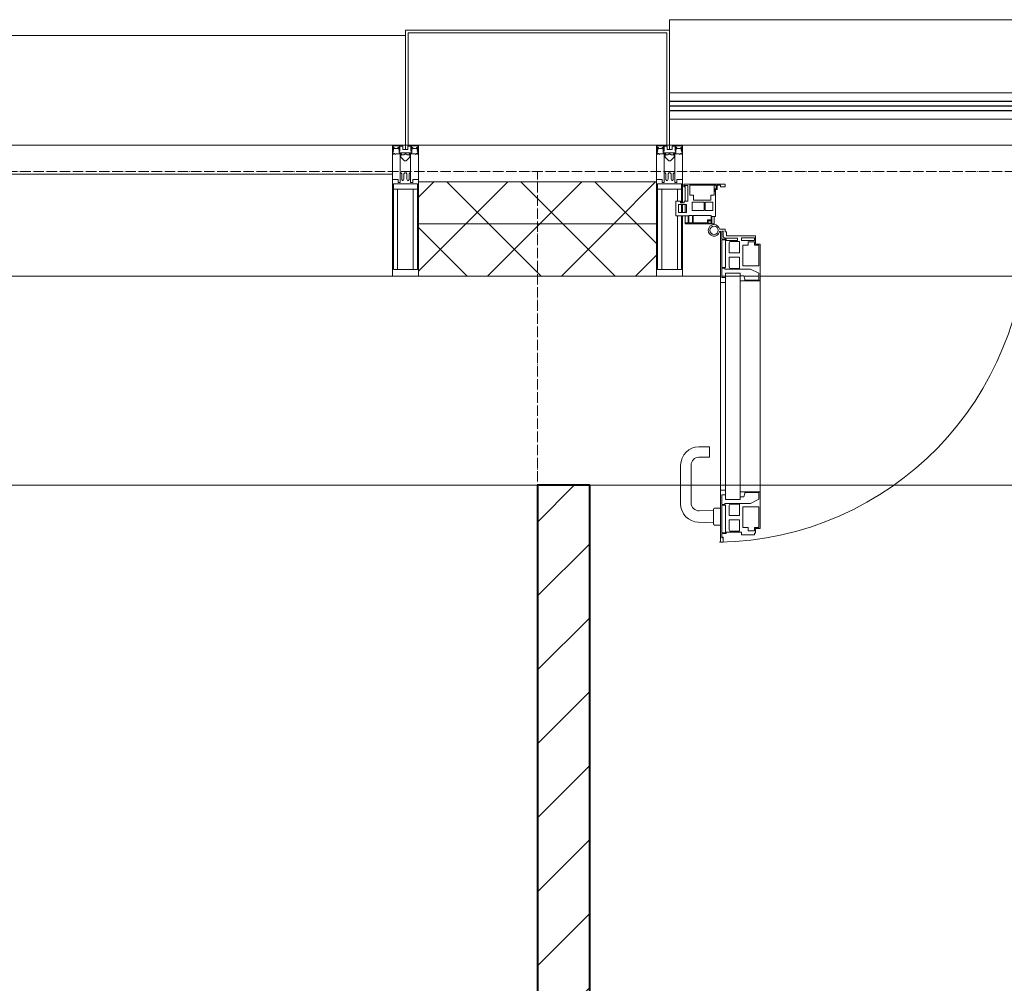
# Model space of a CAD drawing. Header units: millimetres. Extents: x 5617 to 109543, y 7718 to 202726.
# Tile 31 of 84: x 35824 to 37706, y 31548 to 33390. Entities that reach past the tile are written whole.
import ezdxf

# ---------------------------------------------------------------- set-up
doc = ezdxf.new("R2010")
doc.units = ezdxf.units.MM
doc.linetypes.add('ADSK_Линия сетки', pattern=[25, 20, -2.5, 0, -2.5])
doc.linetypes.add('Линия сетки', pattern=[25, 20, -2.5, 0, -2.5])
for name, color, linetype, lineweight in [('Двери', 7, 'Continuous', 18), ('Импосты витража', 7, 'Continuous', 18), ('Колонны', 7, 'Continuous', 18), ('Ограждение', 7, 'Continuous', 18), ('Оси', 7, 'Continuous', 9), ('Панели витража', 7, 'Continuous', 18), ('Перекрытия', 7, 'Continuous', 18), ('Поручни', 7, 'Continuous', 18), ('Стены разрез', 7, 'Continuous', 40), ('Стены штриховка', 7, 'Continuous', 40), ('Элементы узлов', 7, 'Continuous', 18)]:
    doc.layers.add(name, color=color, linetype=linetype, lineweight=lineweight)
pattern_1 = [(45, (0, 0), (-70.71068, 70.71068), []), (135, (0, 0), (-70.71068, -70.71068), [])]

# ---------------------------------------------------------------- blocks, each defined once
blk = doc.blocks.new('135_SLK_K4_AR_rvt-1-МКСС_К4_L16_54_900_')
at = {"layer": 'Стены разрез', "lineweight": 9, "true_color": 0xaaaaaa}
h = blk.add_hatch(dxfattribs=at)
h.set_pattern_fill('FP_3', color=253, style=0, pattern_type=2)
h.set_pattern_definition([(45, (0, 0), (-70.71068, 70.71068), [])])
h.paths.add_polyline_path([(108050, 29450), (108050, 32500), (107950, 32500), (107950, 29450)])
at = {"layer": 'Перекрытия', "color": 253, "true_color": 0xaaaaaa}
for p, q in [((107950, 32500), (104550, 32500)), ((111350, 32500), (108050, 32500))]:
    blk.add_line(p, q, dxfattribs=at)
at = {"layer": 'Стены разрез', "color": 253, "true_color": 0xaaaaaa}
for p, q in [((107950, 32500), (107950, 29450)), ((108050, 32500), (107950, 32500)), ((108050, 29450), (108050, 32500))]:
    blk.add_line(p, q, dxfattribs=at)
blk = doc.blocks.new('A_PAN_ALU_Door_Double - EXT_1_Double_EQ-7512951-МКСС_К4_L16_54_900_')
at = {"layer": 'Двери', "color": 253, "lineweight": 5, "true_color": 0xaaaaaa}
for p, q in [((-583.7, 659.3), (-583.7, 758.9)), ((-583.7, 758.9), (-578.6, 758.9)), ((-583.7, 659.3), (-583.7, 758.9)), ((-583.7, 758.9), (-578.6, 758.9)), ((-578.6, 758.9), (-578.6, 748.9)), ((-578.6, 758.9), (-578.6, 748.9)), ((583.7, 758.9), (578.6, 758.9)), ((578.6, 758.9), (578.6, 748.9)), ((583.7, 758.9), (578.6, 758.9)), ((578.6, 758.9), (578.6, 748.9)), ((583.7, 659.3), (583.7, 758.9)), ((583.7, 659.3), (583.7, 758.9)), ((-581.6, 750.3), (-581.6, 742.3)), ((-579.8, 750.3), (-581.6, 750.3)), ((-581.6, 750.3), (-581.6, 742.3)), ((-579.8, 750.3), (-581.6, 750.3)), ((-581.6, 742.3), (-572.9, 742.3)), ((-581.6, 742.3), (-572.9, 742.3)), ((-581.6, 740.6), (-581.6, 688.2)), ((-574.6, 740.6), (-581.6, 740.6)), ((-581.6, 740.6), (-581.6, 688.2)), ((-574.6, 740.6), (-581.6, 740.6)), ((-579.8, 748.9), (-579.8, 750.3)), ((-579.8, 748.9), (-579.8, 750.3)), ((-578.6, 748.9), (-579.8, 748.9)), ((-578.6, 748.9), (-579.8, 748.9)), ((-574.6, 688.2), (-574.6, 740.6)), ((-574.6, 688.2), (-574.6, 740.6)), ((-572.9, 742.3), (-572.9, 739.3)), ((-572.9, 742.3), (-572.9, 739.3)), ((-572.9, 739.3), (-543.6, 739.3)), ((-572.9, 739.3), (-543.6, 739.3)), ((-566.1, 737.5), (-567.6, 734.8)), ((-566.1, 737.5), (-567.6, 734.8)), ((-567.6, 734.8), (-567.6, 715.8)), ((-567.6, 734.8), (-567.6, 715.8)), ((-547.7, 737.5), (-566.1, 737.5)), ((-547.7, 737.5), (-566.1, 737.5)), ((-547.7, 715.8), (-547.7, 737.5)), ((-547.7, 715.8), (-547.7, 737.5)), ((-543.6, 744.8), (-518.6, 744.8)), ((-543.6, 739.3), (-543.6, 744.8)), ((-543.6, 744.8), (-518.6, 744.8)), ((-543.6, 739.3), (-543.6, 744.8)), ((-531.2, 737.1), (-531.2, 730.5)), ((-518.8, 737.1), (-531.2, 737.1)), ((-531.2, 737.1), (-531.2, 730.5)), ((-518.8, 737.1), (-531.2, 737.1)), ((-518.8, 730.6), (-518.8, 737.1)), ((-518.8, 730.6), (-518.8, 737.1)), ((-518.6, 744.8), (-518.6, 741.8)), ((-518.6, 744.8), (-518.6, 741.8)), ((-518.6, 741.8), (-517.1, 741.8)), ((-518.6, 741.8), (-517.1, 741.8)), ((-517.1, 741.8), (-517.1, 732.3)), ((-517.1, 741.8), (-517.1, 732.3)), ((518.6, 741.8), (517.1, 741.8)), ((517.1, 741.8), (517.1, 732.3)), ((518.6, 741.8), (517.1, 741.8)), ((517.1, 741.8), (517.1, 732.3)), ((543.6, 744.8), (518.6, 744.8)), ((518.6, 744.8), (518.6, 741.8)), ((543.6, 744.8), (518.6, 744.8)), ((518.6, 744.8), (518.6, 741.8)), ((518.8, 730.6), (518.8, 737.1)), ((518.8, 737.1), (531.2, 737.1)), ((518.8, 730.6), (518.8, 737.1)), ((518.8, 737.1), (531.2, 737.1)), ((531.2, 737.1), (531.2, 730.5)), ((531.2, 737.1), (531.2, 730.5)), ((543.6, 739.3), (543.6, 744.8)), ((543.6, 739.3), (543.6, 744.8)), ((572.9, 739.3), (543.6, 739.3)), ((572.9, 739.3), (543.6, 739.3)), ((547.7, 715.8), (547.7, 737.5)), ((547.7, 737.5), (566.1, 737.5)), ((547.7, 715.8), (547.7, 737.5)), ((547.7, 737.5), (566.1, 737.5)), ((566.1, 737.5), (567.6, 734.8)), ((566.1, 737.5), (567.6, 734.8)), ((567.6, 734.8), (567.6, 715.8)), ((567.6, 734.8), (567.6, 715.8)), ((581.6, 742.3), (572.9, 742.3)), ((572.9, 742.3), (572.9, 739.3)), ((581.6, 742.3), (572.9, 742.3)), ((572.9, 742.3), (572.9, 739.3)), ((574.6, 688.2), (574.6, 740.6)), ((574.6, 740.6), (581.6, 740.6)), ((574.6, 688.2), (574.6, 740.6)), ((574.6, 740.6), (581.6, 740.6)), ((578.6, 748.9), (579.8, 748.9)), ((578.6, 748.9), (579.8, 748.9)), ((579.8, 748.9), (579.8, 750.3)), ((579.8, 750.3), (581.6, 750.3)), ((579.8, 748.9), (579.8, 750.3)), ((579.8, 750.3), (581.6, 750.3)), ((581.6, 750.3), (581.6, 742.3)), ((581.6, 750.3), (581.6, 742.3)), ((581.6, 740.6), (581.6, 688.2)), ((581.6, 740.6), (581.6, 688.2)), ((-567.6, 715.8), (-547.7, 715.8)), ((-567.6, 715.8), (-547.7, 715.8)), ((-541.3, 730.5), (-541.3, 691)), ((-531.2, 730.5), (-541.3, 730.5)), ((-541.3, 730.5), (-541.3, 691)), ((-531.2, 730.5), (-541.3, 730.5)), ((-510.6, 730.6), (-518.8, 730.6)), ((-510.6, 730.6), (-518.8, 730.6)), ((-517.1, 732.3), (-508.2, 732.3)), ((-517.1, 732.3), (-508.2, 732.3)), ((-510.6, 691), (-510.6, 730.6)), ((-510.6, 691), (-510.6, 730.6)), ((-508.2, 732.3), (-508.2, 662.3)), ((-508.2, 732.3), (-508.2, 662.3)), ((517.1, 732.3), (508.2, 732.3)), ((508.2, 732.3), (508.2, 662.3)), ((517.1, 732.3), (508.2, 732.3)), ((508.2, 732.3), (508.2, 662.3)), ((510.6, 691), (510.6, 730.6)), ((510.6, 730.6), (518.8, 730.6)), ((510.6, 691), (510.6, 730.6)), ((510.6, 730.6), (518.8, 730.6)), ((531.2, 730.5), (541.3, 730.5)), ((531.2, 730.5), (541.3, 730.5)), ((541.3, 730.5), (541.3, 691)), ((541.3, 730.5), (541.3, 691)), ((567.6, 715.8), (547.7, 715.8)), ((567.6, 715.8), (547.7, 715.8)), ((-567.6, 708), (-567.6, 688.9)), ((-547.7, 708), (-567.6, 708)), ((-567.6, 708), (-567.6, 688.9)), ((-547.7, 708), (-567.6, 708)), ((-547.7, 686.3), (-547.7, 708)), ((-547.7, 686.3), (-547.7, 708)), ((547.7, 708), (567.6, 708)), ((547.7, 686.3), (547.7, 708)), ((547.7, 708), (567.6, 708)), ((547.7, 686.3), (547.7, 708)), ((567.6, 708), (567.6, 688.9)), ((567.6, 708), (567.6, 688.9)), ((-581.6, 688.2), (-574.6, 688.2)), ((-581.6, 688.2), (-574.6, 688.2)), ((-581.6, 686.5), (-581.6, 668.4)), ((-575.4, 686.5), (-581.6, 686.5)), ((-581.6, 686.5), (-581.6, 668.4)), ((-575.4, 686.5), (-581.6, 686.5)), ((-575.4, 684.5), (-575.4, 686.5)), ((-575.4, 684.5), (-575.4, 686.5)), ((-526.4, 684.5), (-575.4, 684.5)), ((-526.4, 684.5), (-575.4, 684.5)), ((-567.6, 688.9), (-566.1, 686.3)), ((-567.6, 688.9), (-566.1, 686.3)), ((-566.1, 686.3), (-547.7, 686.3)), ((-566.1, 686.3), (-547.7, 686.3)), ((-541.3, 691), (-510.6, 691)), ((-541.3, 691), (-510.6, 691)), ((-510.6, 676.8), (-526.4, 684.5)), ((-510.6, 676.8), (-526.4, 684.5)), ((541.3, 691), (510.6, 691)), ((541.3, 691), (510.6, 691)), ((510.6, 676.8), (526.4, 684.5)), ((510.6, 676.8), (526.4, 684.5)), ((526.4, 684.5), (575.4, 684.5)), ((526.4, 684.5), (575.4, 684.5)), ((566.1, 686.3), (547.7, 686.3)), ((566.1, 686.3), (547.7, 686.3)), ((567.6, 688.9), (566.1, 686.3)), ((567.6, 688.9), (566.1, 686.3)), ((581.6, 688.2), (574.6, 688.2)), ((581.6, 688.2), (574.6, 688.2)), ((575.4, 684.5), (575.4, 686.5)), ((575.4, 686.5), (581.6, 686.5)), ((575.4, 684.5), (575.4, 686.5)), ((575.4, 686.5), (581.6, 686.5)), ((581.6, 686.5), (581.6, 668.4)), ((581.6, 686.5), (581.6, 668.4)), ((-583.7, 244.2), (-583.7, 677.3)), ((-574.6, 659.3), (-583.7, 659.3)), ((-574.6, 659.3), (-583.7, 659.3)), ((-581.6, 668.4), (-574.6, 668.4)), ((-581.6, 668.4), (-574.6, 668.4)), ((-574.6, 677.3), (-546, 677.3)), ((-574.6, 244.2), (-574.6, 677.3)), ((-574.6, 668.4), (-574.6, 659.3)), ((-574.6, 668.4), (-574.6, 659.3)), ((-546, 677.3), (-546, 244.2)), ((-546, 672), (-539.3, 672)), ((-546, 662.3), (-546, 672)), ((-546, 672), (-539.3, 672)), ((-546, 662.3), (-546, 672)), ((-508.2, 662.3), (-546, 662.3)), ((-508.2, 662.3), (-546, 662.3)), ((-539.3, 672), (-537.1, 665.9)), ((-539.3, 672), (-537.1, 665.9)), ((-537.1, 665.9), (-537.1, 663.8)), ((-537.1, 665.9), (-537.1, 663.8)), ((-537.1, 663.8), (-510.6, 663.8)), ((-537.1, 663.8), (-510.6, 663.8)), ((-510.6, 663.8), (-510.6, 676.8)), ((-510.6, 663.8), (-510.6, 676.8)), ((-508.2, 662.3), (-508.2, 259.2)), ((508.2, 662.3), (546, 662.3)), ((508.2, 662.3), (546, 662.3)), ((508.2, 662.3), (508.2, 259.2)), ((510.6, 663.8), (510.6, 676.8)), ((510.6, 663.8), (510.6, 676.8)), ((537.1, 663.8), (510.6, 663.8)), ((537.1, 663.8), (510.6, 663.8)), ((539.3, 672), (537.1, 665.9)), ((539.3, 672), (537.1, 665.9)), ((537.1, 665.9), (537.1, 663.8)), ((537.1, 665.9), (537.1, 663.8)), ((546, 672), (539.3, 672)), ((546, 672), (539.3, 672)), ((546, 677.3), (546, 244.2)), ((574.6, 677.3), (546, 677.3)), ((546, 662.3), (546, 672)), ((546, 662.3), (546, 672)), ((574.6, 244.2), (574.6, 677.3)), ((581.6, 668.4), (574.6, 668.4)), ((574.6, 668.4), (574.6, 659.3)), ((581.6, 668.4), (574.6, 668.4)), ((574.6, 668.4), (574.6, 659.3)), ((574.6, 659.3), (583.7, 659.3)), ((574.6, 659.3), (583.7, 659.3)), ((583.7, 244.2), (583.7, 677.3)), ((-583.7, 262.2), (-574.6, 262.2)), ((-583.7, 164.2), (-583.7, 262.2)), ((-581.6, 253.1), (-581.6, 235.1)), ((-574.6, 253.1), (-581.6, 253.1)), ((-574.6, 262.2), (-574.6, 253.1)), ((-546, 259.2), (-508.2, 259.2)), ((-546, 249.6), (-546, 259.2)), ((-539.3, 249.6), (-546, 249.6)), ((-537.1, 255.7), (-539.3, 249.6)), ((-537.1, 257.7), (-537.1, 255.7)), ((-510.6, 257.7), (-537.1, 257.7)), ((-510.6, 244.7), (-510.6, 257.7)), ((-508.2, 259.2), (-508.2, 189.3)), ((546, 259.2), (508.2, 259.2)), ((508.2, 259.2), (508.2, 189.3)), ((510.6, 244.7), (510.6, 257.7)), ((510.6, 257.7), (537.1, 257.7)), ((537.1, 257.7), (537.1, 255.7)), ((537.1, 255.7), (539.3, 249.6)), ((539.3, 249.6), (546, 249.6)), ((546, 249.6), (546, 259.2)), ((583.7, 262.2), (574.6, 262.2)), ((574.6, 262.2), (574.6, 253.1)), ((574.6, 253.1), (581.6, 253.1)), ((581.6, 253.1), (581.6, 235.1)), ((583.7, 164.2), (583.7, 262.2)), ((-581.6, 235.1), (-575.4, 235.1)), ((-581.6, 233.4), (-581.6, 180.9)), ((-574.6, 233.4), (-581.6, 233.4)), ((-575.4, 237), (-526.4, 237)), ((-575.4, 235.1), (-575.4, 237)), ((-574.6, 244.2), (-546, 244.2)), ((-574.6, 180.9), (-574.6, 233.4)), ((-566.1, 235.3), (-567.6, 232.6)), ((-567.6, 232.6), (-567.6, 213.6)), ((-547.7, 235.3), (-566.1, 235.3)), ((-547.7, 213.6), (-547.7, 235.3)), ((-541.3, 230.6), (-541.3, 191)), ((-510.6, 230.6), (-541.3, 230.6)), ((-526.4, 237), (-510.6, 244.7)), ((-510.6, 191), (-510.6, 230.6)), ((526.4, 237), (510.6, 244.7)), ((510.6, 230.6), (541.3, 230.6)), ((510.6, 191), (510.6, 230.6)), ((575.4, 237), (526.4, 237)), ((541.3, 230.6), (541.3, 191)), ((574.6, 244.2), (546, 244.2)), ((547.7, 213.6), (547.7, 235.3)), ((547.7, 235.3), (566.1, 235.3)), ((566.1, 235.3), (567.6, 232.6)), ((567.6, 232.6), (567.6, 213.6)), ((574.6, 233.4), (581.6, 233.4)), ((574.6, 180.9), (574.6, 233.4)), ((575.4, 235.1), (575.4, 237)), ((581.6, 235.1), (575.4, 235.1)), ((581.6, 233.4), (581.6, 180.9)), ((-567.6, 213.6), (-547.7, 213.6)), ((567.6, 213.6), (547.7, 213.6)), ((-567.6, 205.7), (-567.6, 186.7)), ((-547.7, 205.7), (-567.6, 205.7)), ((-547.7, 184), (-547.7, 205.7)), ((-541.3, 191), (-531.2, 191)), ((-531.2, 191), (-531.2, 184.4)), ((-518.8, 191), (-510.6, 191)), ((-518.8, 184.4), (-518.8, 191)), ((-517.1, 189.3), (-517.1, 173.3)), ((-508.2, 189.3), (-517.1, 189.3)), ((508.2, 189.3), (517.1, 189.3)), ((518.8, 191), (510.6, 191)), ((517.1, 189.3), (517.1, 173.3)), ((518.8, 184.4), (518.8, 191)), ((541.3, 191), (531.2, 191)), ((531.2, 191), (531.2, 184.4)), ((547.7, 205.7), (567.6, 205.7)), ((547.7, 184), (547.7, 205.7)), ((567.6, 205.7), (567.6, 186.7)), ((-581.6, 180.9), (-574.6, 180.9)), ((-581.6, 179.2), (-581.6, 164.2)), ((-572.9, 179.2), (-581.6, 179.2)), ((-578.6, 164.2), (-578.6, 174.5)), ((-575.5, 177.5), (-551.3, 177.5)), ((-572.9, 182.2), (-572.9, 179.2)), ((-551.3, 182.2), (-572.9, 182.2)), ((-572.4, 173.3), (-572.4, 165.6)), ((-517.1, 173.3), (-572.4, 173.3)), ((-567.6, 186.7), (-566.1, 184)), ((-566.1, 184), (-547.7, 184)), ((-551.3, 177.5), (-551.3, 182.2)), ((-543.6, 182.2), (-543.6, 176.7)), ((-518.6, 182.2), (-543.6, 182.2)), ((-543.6, 176.7), (-518.6, 176.7)), ((-531.2, 184.4), (-518.8, 184.4)), ((-518.6, 176.7), (-518.6, 182.2)), ((517.1, 173.3), (572.4, 173.3)), ((518.6, 182.2), (543.6, 182.2)), ((518.6, 176.7), (518.6, 182.2)), ((543.6, 176.7), (518.6, 176.7)), ((531.2, 184.4), (518.8, 184.4)), ((543.6, 182.2), (543.6, 176.7)), ((566.1, 184), (547.7, 184)), ((551.3, 177.5), (551.3, 182.2)), ((551.3, 182.2), (572.9, 182.2)), ((575.5, 177.5), (551.3, 177.5)), ((567.6, 186.7), (566.1, 184)), ((572.4, 173.3), (572.4, 165.6)), ((572.9, 182.2), (572.9, 179.2)), ((572.9, 179.2), (581.6, 179.2)), ((581.6, 180.9), (574.6, 180.9)), ((578.6, 164.2), (578.6, 174.5)), ((581.6, 179.2), (581.6, 164.2)), ((-575.1, 160.7), (-585.4, 160.7)), ((-581.6, 164.2), (-578.6, 164.2)), ((-575.1, 165.6), (-575.1, 160.7)), ((-572.4, 165.6), (-575.1, 165.6)), ((572.4, 165.6), (575.1, 165.6)), ((575.1, 165.6), (575.1, 160.7)), ((575.1, 160.7), (585.4, 160.7)), ((581.6, 164.2), (578.6, 164.2))]:
    blk.add_line(p, q, dxfattribs=at)
at = {"layer": 'Двери', "lineweight": 5}
for p, q in [((-597.6, 721.7), (-626.4, 720.7)), ((-597.6, 723.5), (-597.6, 696)), ((-583.6, 726), (-595.1, 726)), ((583.6, 726), (595.1, 726)), ((597.6, 723.5), (597.6, 696)), ((597.6, 721.7), (626.4, 720.7)), ((-624.5, 698.8), (-597.6, 697.7)), ((624.5, 698.8), (597.6, 697.7)), ((-660.1, 685.7), (-660.1, 611.5)), ((-640.1, 611.5), (-640.1, 683.8)), ((-595.1, 693.5), (-583.6, 693.5)), ((595.1, 693.5), (583.6, 693.5)), ((640.1, 611.5), (640.1, 683.8)), ((660.1, 685.7), (660.1, 611.5)), ((-605.1, 596.5), (-625.1, 596.5)), ((-605.1, 576.5), (-605.1, 596.5)), ((605.1, 576.5), (605.1, 596.5)), ((605.1, 596.5), (625.1, 596.5)), ((-625.1, 576.5), (-605.1, 576.5)), ((625.1, 576.5), (605.1, 576.5))]:
    blk.add_line(p, q, dxfattribs=at)
at = {"layer": 'Двери', "color": 254, "lineweight": 5, "true_color": 0xd4d4d4}
for centre, start, end in [((-596.2, 162.6), 359.296, 89.0613), ((596.2, 162.6), 90.9387, 180.704)]:
    blk.add_arc(centre, 596.2, start, end, dxfattribs=at)
at = {"layer": 'Двери', "lineweight": 5}
for centre, radius, start, end in [((-625.1, 685.7), 35, 92.1945, 180), ((-595.1, 723.5), 2.5, 90, 180), ((595.1, 723.5), 2.5, 360, 90), ((625.1, 685.7), 35, 360, 87.8055), ((-625.1, 683.8), 15, 87.8056, 180), ((625.1, 683.8), 15, 0, 92.1944), ((-595.1, 696), 2.5, 180, 270), ((595.1, 696), 2.5, 270, 360), ((-625.1, 611.5), 35, 180, 270), ((-625.1, 611.5), 15, 180, 270), ((625.1, 611.5), 35, 270, 360), ((625.1, 611.5), 15, 270, 360)]:
    blk.add_arc(centre, radius, start, end, dxfattribs=at)
at = {"layer": 'Двери', "color": 253, "lineweight": 5, "true_color": 0xaaaaaa}
for centre, radius, start, end in [((-596.2, 162.7), 11, 16.047, 350.0284), ((-596.2, 162.6), 8, 90, 270), ((-596.2, 162.6), 8, 270, 90), ((-575.5, 174.5), 3, 90, 180), ((575.5, 174.5), 3, 360, 90), ((596.2, 162.7), 11, 189.9716, 163.953), ((596.2, 162.6), 8, 90, 270), ((596.2, 162.6), 8, 270, 90), ((-583.7, 166.3), 2.03, 196.0721, 270), ((583.7, 166.3), 2.03, 270, 343.9279)]:
    blk.add_arc(centre, radius, start, end, dxfattribs=at)
at = {"layer": 'Панели витража', "color": 253, "lineweight": 5, "true_color": 0xaaaaaa}
for p, q in [((-645.9, 135.1), (-669.2, 135.1)), ((-669.2, 135.1), (-669.2, 106.6)), ((-600.3, 150), (-651.2, 150)), ((-651.2, 150), (-651.2, 148.5)), ((-651.2, 148.5), (-645.9, 148.5)), ((-651.2, 148.5), (-651.2, 135.1)), ((-645.9, 148.5), (-645.9, 135.1)), ((-644.3, 134.5), (-644.3, 148.2)), ((-644.3, 148.2), (-637.3, 148.2)), ((-637.3, 134.5), (-644.3, 134.5)), ((-637.3, 148.2), (-637.3, 134.5)), ((-635.9, 134.2), (-635.9, 148.4)), ((-635.9, 148.4), (-608.9, 148.4)), ((-601.9, 134.2), (-635.9, 134.2)), ((-608.9, 148.4), (-608.9, 142.8)), ((-608.9, 142.8), (-601.9, 142.8)), ((-607.5, 148.7), (-601.5, 148.7)), ((-607.5, 144.4), (-607.5, 148.7)), ((-601.5, 144.4), (-607.5, 144.4)), ((-601.9, 142.8), (-601.9, 134.2)), ((-601.5, 148.7), (-601.5, 144.4)), ((-600.3, 136.5), (-600.3, 150)), ((-596.2, 150), (-600.3, 150)), ((-593.3, 136.5), (-600.3, 136.5)), ((-596.2, 136.5), (-596.2, 150)), ((-593.3, 84.8), (-593.3, 136.5)), ((600.3, 136.5), (593.3, 136.5)), ((593.3, 136.5), (593.3, 84.8)), ((596.2, 150), (596.2, 136.5)), ((600.3, 150), (596.2, 150)), ((651.2, 150), (600.3, 150)), ((600.3, 150), (600.3, 136.5)), ((601.5, 144.4), (601.5, 148.7)), ((601.5, 148.7), (607.5, 148.7)), ((607.5, 144.4), (601.5, 144.4)), ((601.9, 134.2), (601.9, 142.8)), ((601.9, 142.8), (608.9, 142.8)), ((635.9, 134.2), (601.9, 134.2)), ((607.5, 148.7), (607.5, 144.4)), ((608.9, 142.8), (608.9, 148.4)), ((608.9, 148.4), (635.9, 148.4)), ((635.9, 148.4), (635.9, 134.2)), ((637.3, 148.2), (644.3, 148.2)), ((637.3, 134.5), (637.3, 148.2)), ((644.3, 134.5), (637.3, 134.5)), ((644.3, 148.2), (644.3, 134.5)), ((645.9, 135.1), (645.9, 148.5)), ((645.9, 148.5), (651.2, 148.5)), ((669.2, 135.1), (645.9, 135.1)), ((651.2, 148.5), (651.2, 150)), ((651.2, 135.1), (651.2, 148.5)), ((669.2, 106.6), (669.2, 135.1)), ((-664.2, 113.4), (-664.2, 128.4)), ((-664.2, 128.4), (-649.2, 128.4)), ((-649.2, 113.4), (-664.2, 113.4)), ((-651.2, 128.4), (-651.2, 113.4)), ((-649.2, 128.4), (-649.2, 113.4)), ((-637.8, 108.8), (-637.8, 125)), ((-637.8, 125), (-615.2, 125)), ((-615.2, 125), (-615.2, 108.8)), ((-613, 108.8), (-613, 125)), ((-613, 125), (-598.7, 125)), ((-598.7, 125), (-598.7, 108.8)), ((598.7, 125), (613, 125)), ((598.7, 108.8), (598.7, 125)), ((613, 125), (613, 108.8)), ((615.2, 125), (637.8, 125)), ((615.2, 108.8), (615.2, 125)), ((637.8, 125), (637.8, 108.8)), ((649.2, 128.4), (664.2, 128.4)), ((649.2, 113.4), (649.2, 128.4)), ((664.2, 113.4), (649.2, 113.4)), ((651.2, 113.4), (651.2, 128.4)), ((664.2, 128.4), (664.2, 113.4)), ((-669.2, 106.6), (-660.2, 106.6)), ((-660.2, 106.6), (-660.2, 110.1)), ((-660.2, 110.1), (-653.3, 110.1)), ((-653.3, 110.1), (-653.3, 106.6)), ((-653.3, 106.6), (-646.3, 106.6)), ((-651.2, 106.6), (-651.2, 76.7)), ((-646.3, 106.6), (-646.3, 76.7)), ((-642.4, 76.3), (-642.4, 95.5)), ((-642.4, 95.5), (-635.3, 95.5)), ((-615.2, 108.8), (-637.8, 108.8)), ((-635.3, 95.5), (-635.3, 105)), ((-635.3, 105), (-602.1, 105)), ((-598.7, 108.8), (-613, 108.8)), ((-602.1, 105), (-602.1, 95.5)), ((-602.1, 95.5), (-595.8, 95.5)), ((-596.2, 76.2), (-596.2, 95.5)), ((-595.8, 95.5), (-595.8, 89)), ((595.8, 89), (595.8, 95.5)), ((595.8, 95.5), (602.1, 95.5)), ((596.2, 95.5), (596.2, 76.2)), ((613, 108.8), (598.7, 108.8)), ((602.1, 95.5), (602.1, 105)), ((602.1, 105), (635.3, 105)), ((637.8, 108.8), (615.2, 108.8)), ((635.3, 105), (635.3, 95.5)), ((635.3, 95.5), (642.4, 95.5)), ((642.4, 95.5), (642.4, 76.3)), ((646.3, 76.7), (646.3, 106.6)), ((646.3, 106.6), (653.3, 106.6)), ((651.2, 76.7), (651.2, 106.6)), ((653.3, 106.6), (653.3, 110.1)), ((653.3, 110.1), (660.2, 110.1)), ((660.2, 110.1), (660.2, 106.6)), ((660.2, 106.6), (669.2, 106.6)), ((-652.8, 79.5), (-654.3, 79.5)), ((-654.3, 79.5), (-654.3, 74.5)), ((-652.8, 76.7), (-652.8, 79.5)), ((-646.3, 76.7), (-652.8, 76.7)), ((-592, 76.3), (-642.4, 76.3)), ((-595.8, 89), (-595, 88.2)), ((-595, 88.2), (-595, 83.1)), ((-595, 83.1), (-592, 83.1)), ((-590.3, 84.8), (-593.3, 84.8)), ((-592, 83.1), (-592, 76.3)), ((-590.3, 76.5), (-590.3, 84.8)), ((-583.9, 76.5), (-590.3, 76.5)), ((-575.3, 79.5), (-583.9, 79.5)), ((-583.9, 79.5), (-583.9, 76.5)), ((-575.3, 74.5), (-575.3, 79.5)), ((583.9, 79.5), (575.3, 79.5)), ((575.3, 79.5), (575.3, 74.5)), ((583.9, 76.5), (583.9, 79.5)), ((590.3, 76.5), (583.9, 76.5)), ((593.3, 84.8), (590.3, 84.8)), ((590.3, 84.8), (590.3, 76.5)), ((592, 76.3), (592, 83.1)), ((592, 83.1), (595, 83.1)), ((642.4, 76.3), (592, 76.3)), ((595, 88.2), (595.8, 89)), ((595, 83.1), (595, 88.2)), ((652.8, 76.7), (646.3, 76.7)), ((654.3, 79.5), (652.8, 79.5)), ((652.8, 79.5), (652.8, 76.7)), ((654.3, 74.5), (654.3, 79.5)), ((-654.3, 74.5), (-575.3, 74.5)), ((575.3, 74.5), (654.3, 74.5))]:
    blk.add_line(p, q, dxfattribs=at)
blk = doc.blocks.new('Rectangular Mullion - R_StandardFrame_50Wx250H-V64-МКСС_К4_L16_54_900_')
at = {"layer": 'Импосты витража', "color": 253, "lineweight": 5, "true_color": 0xaaaaaa}
for p, q in [((132872.5, 33150), (131560, 33150)), ((131632.5, 32900), (131560, 32900)), ((131670.3, 32900), (131634.6, 32900)), ((131705.7, 32900), (131677.1, 32900)), ((132724.5, 32900), (131708, 32900)), ((132755.4, 32900), (132726.8, 32900)), ((132797.9, 32900), (132762.2, 32900)), ((132872.5, 32900), (132800, 32900))]:
    blk.add_line(p, q, dxfattribs=at)
blk = doc.blocks.new('Rectangular Mullion - 50Wx250H-2623690-МКСС_К4_L16_54_900_')
at = {"layer": 'Элементы узлов', "color": 253, "lineweight": 5, "true_color": 0xaaaaaa}
for p, q in [((-25, 65.2), (-25, 250)), ((-25, 250), (0, 250)), ((25, 250), (0, 250)), ((25, 65.2), (25, 250)), ((-23, 237.3), (0, 237.3)), ((-23, 237.3), (-23, 73.6)), ((-14.9, 84), (-14.9, 237.3)), ((23, 237.3), (0, 237.3)), ((14.9, 84), (14.9, 237.3)), ((23, 237.3), (23, 73.6)), ((0, 84), (-23, 84)), ((0, 84), (23, 84)), ((-14, 65.2), (-25, 65.2)), ((-0.5, 73.6), (-23, 73.6)), ((-14, 71.3), (-14, 65.2)), ((-10, 71.3), (-14, 71.3)), ((-10, 53), (-10, 71.3)), ((-7, 65.2), (-5.9, 67.3)), ((-7, 65.2), (-7, 54.7)), ((-4.1, 67.3), (-5.9, 67.3)), ((-4.1, 67.3), (-2.9, 65.1)), ((-2.9, 65.1), (-2.9, 54.6)), ((0.5, 73.6), (23, 73.6)), ((4.1, 67.3), (2.9, 65.1)), ((2.9, 65.1), (2.9, 54.6)), ((4.1, 67.3), (5.9, 67.3)), ((7, 65.2), (5.9, 67.3)), ((7, 65.2), (7, 54.7)), ((10, 71.3), (14, 71.3)), ((10, 53), (10, 71.3)), ((14, 71.3), (14, 65.2)), ((14, 65.2), (25, 65.2)), ((-8.7, 53), (-10, 53)), ((-10, 53), (-10, 17)), ((-8.7, 53), (-7, 54.7)), ((-1.3, 53), (-2.9, 54.6)), ((0, 53), (-1.3, 53)), ((0, 53), (1.3, 53)), ((1.3, 53), (2.9, 54.6)), ((8.7, 53), (7, 54.7)), ((8.7, 53), (10, 53)), ((10, 53), (10, 17)), ((-8.5, 23), (-1.5, 30)), ((-8.5, 18.5), (-8.5, 23)), ((-1.5, 30), (0, 30)), ((1.5, 30), (0, 30)), ((8.5, 23), (1.5, 30)), ((8.5, 18.5), (8.5, 23)), ((-23.8, 14.6), (-25, 14.2)), ((-25, 0), (-25, 14.2)), ((-22.3, 17), (-23.8, 17)), ((-23.8, 17), (-23.8, 14.6)), ((-22.5, 10.6), (-23.8, 14.6)), ((-22.5, 10.6), (-23.7, 9.9)), ((-23.7, 1.3), (-23.7, 9.9)), ((-23.7, 1.3), (-11.8, 1.3)), ((-23.2, 10.2), (-22.5, 8)), ((-22.5, 8), (-22.5, 4.5)), ((-21.3, 4.5), (-22.5, 4.5)), ((-22.3, 17), (-22.3, 16)), ((-22.3, 16), (-21.3, 16)), ((-19, 17.6), (-21.3, 16)), ((-21.3, 4.5), (-21.3, 6.5)), ((-21.3, 6.5), (-14.2, 6.5)), ((-18.4, 16.6), (-19, 17.6)), ((-7.4, 16.6), (-18.4, 16.6)), ((-14.2, 6.5), (-14.2, 4.5)), ((-13.2, 4.5), (-14.2, 4.5)), ((-13.2, 4.5), (-12.2, 7.2)), ((-12.7, 7.6), (-11.3, 11.4)), ((-12.7, 7.6), (-11.8, 6.9)), ((-12.2, 9), (-12.2, 14.8)), ((-12.2, 14.8), (0, 14.8)), ((-11.8, 1.3), (-11.8, 6.9)), ((-10.5, 11.2), (-11.3, 11.4)), ((-10.5, 1.5), (-10.5, 11.2)), ((-4.8, 1.5), (-10.5, 1.5)), ((-10, 17), (-7.5, 17)), ((-7.5, 18.5), (-8.5, 18.5)), ((-7.5, 17), (-7.5, 18.5)), ((-7.4, 18), (-7.4, 16.6)), ((-2.6, 18), (-7.4, 18)), ((0, 8), (-4.8, 8)), ((-4.8, 1.5), (-4.8, 8)), ((-2.6, 18), (-2.6, 16.8)), ((-2.6, 16.8), (0, 16.8)), ((2.6, 16.8), (0, 16.8)), ((0, 14.8), (0, 16.8)), ((0, 14.8), (0, 16.8)), ((12.2, 14.8), (0, 14.8)), ((0, 0), (0, 8)), ((0, 8), (4.8, 8)), ((0, 0), (0, 8)), ((2.6, 18), (2.6, 16.8)), ((2.6, 18), (7.4, 18)), ((4.8, 1.5), (4.8, 8)), ((4.8, 1.5), (10.5, 1.5)), ((7.4, 18), (7.4, 16.6)), ((7.4, 16.6), (18.4, 16.6)), ((7.5, 18.5), (8.5, 18.5)), ((7.5, 17), (7.5, 18.5)), ((10, 17), (7.5, 17)), ((10.5, 11.2), (11.3, 11.4)), ((10.5, 1.5), (10.5, 11.2)), ((12.7, 7.6), (11.3, 11.4)), ((12.7, 7.6), (11.8, 6.9)), ((11.8, 1.3), (11.8, 6.9)), ((23.7, 1.3), (11.8, 1.3)), ((12.2, 9), (12.2, 14.8)), ((13.2, 4.5), (12.2, 7.2)), ((13.2, 4.5), (14.2, 4.5)), ((21.3, 6.5), (14.2, 6.5)), ((14.2, 6.5), (14.2, 4.5)), ((18.4, 16.6), (19, 17.6)), ((19, 17.6), (21.3, 16)), ((22.3, 16), (21.3, 16)), ((21.3, 4.5), (21.3, 6.5)), ((21.3, 4.5), (22.5, 4.5)), ((22.3, 17), (22.3, 16)), ((22.3, 17), (23.8, 17)), ((22.5, 10.6), (23.8, 14.6)), ((22.5, 10.6), (23.7, 9.9)), ((23.2, 10.2), (22.5, 8)), ((22.5, 8), (22.5, 4.5)), ((23.7, 1.3), (23.7, 9.9)), ((23.8, 17), (23.8, 14.6)), ((23.8, 14.6), (25, 14.2)), ((25, 0), (25, 14.2)), ((-25, 0), (0, 0)), ((25, 0), (0, 0))]:
    blk.add_line(p, q, dxfattribs=at)
for centre, start, end in [((-0.5, 73.1), 360, 90), ((0.5, 73.1), 90, 180)]:
    blk.add_arc(centre, 0.5, start, end, dxfattribs=at)
blk = doc.blocks.new('Rectangular Mullion - R_StandardFrame_50Wx250H-V62-МКСС_К4_L16_54_900_')
at = {"layer": 'Импосты витража', "color": 253, "lineweight": 5, "true_color": 0xaaaaaa}
for p, q in [((-25, 0), (-25, 250)), ((-25, 250), (25, 250)), ((25, 250), (25, 0)), ((0, 0), (-25, 0)), ((25, 0), (5, 0))]:
    blk.add_line(p, q, dxfattribs=at)
blk = doc.blocks.new('Rectangular Mullion - 50Wx250H-V48-МКСС_К4_L16_54_900_')
at = {"layer": 'Элементы узлов', "color": 253, "lineweight": 5, "true_color": 0xaaaaaa}
for p, q in [((-25, 65.2), (-25, 250)), ((-25, 250), (0, 250)), ((25, 250), (0, 250)), ((25, 135.1), (25, 250)), ((-23, 237.3), (0, 237.3)), ((-23, 237.3), (-23, 73.6)), ((-14.9, 84), (-14.9, 237.3)), ((23, 237.3), (0, 237.3)), ((14.9, 135.1), (14.9, 237.3)), ((23, 237.3), (23, 135.1)), ((23, 128.4), (23, 113.4)), ((25, 113.4), (25, 128.4)), ((14.9, 84), (14.9, 106.6)), ((23, 110.1), (23, 73.6)), ((25, 65.2), (25, 110.1)), ((0, 84), (-23, 84)), ((0, 84), (23, 84)), ((-14, 65.2), (-25, 65.2)), ((-0.5, 73.6), (-23, 73.6)), ((-14, 71.3), (-14, 65.2)), ((-10, 71.3), (-14, 71.3)), ((-10, 53), (-10, 71.3)), ((-7, 65.2), (-5.9, 67.3)), ((-7, 65.2), (-7, 54.7)), ((-4.1, 67.3), (-5.9, 67.3)), ((-4.1, 67.3), (-2.9, 65.1)), ((-2.9, 65.1), (-2.9, 54.6)), ((0.5, 73.6), (23, 73.6)), ((4.1, 67.3), (2.9, 65.1)), ((2.9, 65.1), (2.9, 54.6)), ((4.1, 67.3), (5.9, 67.3)), ((7, 65.2), (5.9, 67.3)), ((7, 65.2), (7, 54.7)), ((10, 71.3), (14, 71.3)), ((10, 53), (10, 71.3)), ((14, 71.3), (14, 65.2)), ((14, 65.2), (25, 65.2)), ((-8.7, 53), (-10, 53)), ((-10, 53), (-10, 17)), ((-8.7, 53), (-7, 54.7)), ((-1.3, 53), (-2.9, 54.6)), ((0, 53), (-1.3, 53)), ((0, 53), (1.3, 53)), ((1.3, 53), (2.9, 54.6)), ((8.7, 53), (7, 54.7)), ((8.7, 53), (10, 53)), ((10, 53), (10, 17)), ((-8.5, 23), (-1.5, 30)), ((-8.5, 18.5), (-8.5, 23)), ((-1.5, 30), (0, 30)), ((1.5, 30), (0, 30)), ((8.5, 23), (1.5, 30)), ((8.5, 18.5), (8.5, 23)), ((-23.8, 14.6), (-25, 14.2)), ((-25, 0), (-25, 14.2)), ((-22.3, 17), (-23.8, 17)), ((-23.8, 17), (-23.8, 14.6)), ((-22.5, 10.6), (-23.8, 14.6)), ((-22.5, 10.6), (-23.7, 9.9)), ((-23.7, 1.3), (-23.7, 9.9)), ((-23.7, 1.3), (-11.8, 1.3)), ((-23.2, 10.2), (-22.5, 8)), ((-22.5, 8), (-22.5, 4.5)), ((-21.3, 4.5), (-22.5, 4.5)), ((-22.3, 17), (-22.3, 16)), ((-22.3, 16), (-21.3, 16)), ((-19, 17.6), (-21.3, 16)), ((-21.3, 4.5), (-21.3, 6.5)), ((-21.3, 6.5), (-14.2, 6.5)), ((-18.4, 16.6), (-19, 17.6)), ((-7.4, 16.6), (-18.4, 16.6)), ((-14.2, 6.5), (-14.2, 4.5)), ((-13.2, 4.5), (-14.2, 4.5)), ((-13.2, 4.5), (-12.2, 7.2)), ((-12.7, 7.6), (-11.3, 11.4)), ((-12.7, 7.6), (-11.8, 6.9)), ((-12.2, 9), (-12.2, 14.8)), ((-12.2, 14.8), (0, 14.8)), ((-11.8, 1.3), (-11.8, 6.9)), ((-10.5, 11.2), (-11.3, 11.4)), ((-10.5, 1.5), (-10.5, 11.2)), ((-4.8, 1.5), (-10.5, 1.5)), ((-10, 17), (-7.5, 17)), ((-7.5, 18.5), (-8.5, 18.5)), ((-7.5, 17), (-7.5, 18.5)), ((-7.4, 18), (-7.4, 16.6)), ((-2.6, 18), (-7.4, 18)), ((0, 8), (-4.8, 8)), ((-4.8, 1.5), (-4.8, 8)), ((-2.6, 18), (-2.6, 16.8)), ((-2.6, 16.8), (0, 16.8)), ((2.6, 16.8), (0, 16.8)), ((0, 14.8), (0, 16.8)), ((0, 14.8), (0, 16.8)), ((12.2, 14.8), (0, 14.8)), ((0, 0), (0, 8)), ((0, 8), (4.8, 8)), ((0, 0), (0, 8)), ((2.6, 18), (2.6, 16.8)), ((2.6, 18), (7.4, 18)), ((4.8, 1.5), (4.8, 8)), ((4.8, 1.5), (10.5, 1.5)), ((7.4, 18), (7.4, 16.6)), ((7.4, 16.6), (18.4, 16.6)), ((7.5, 18.5), (8.5, 18.5)), ((7.5, 17), (7.5, 18.5)), ((10, 17), (7.5, 17)), ((10.5, 11.2), (11.3, 11.4)), ((10.5, 1.5), (10.5, 11.2)), ((12.7, 7.6), (11.3, 11.4)), ((12.7, 7.6), (11.8, 6.9)), ((11.8, 1.3), (11.8, 6.9)), ((23.7, 1.3), (11.8, 1.3)), ((12.2, 9), (12.2, 14.8)), ((13.2, 4.5), (12.2, 7.2)), ((13.2, 4.5), (14.2, 4.5)), ((21.3, 6.5), (14.2, 6.5)), ((14.2, 6.5), (14.2, 4.5)), ((18.4, 16.6), (19, 17.6)), ((19, 17.6), (21.3, 16)), ((22.3, 16), (21.3, 16)), ((21.3, 4.5), (21.3, 6.5)), ((21.3, 4.5), (22.5, 4.5)), ((22.3, 17), (22.3, 16)), ((22.3, 17), (23.8, 17)), ((22.5, 10.6), (23.8, 14.6)), ((22.5, 10.6), (23.7, 9.9)), ((23.2, 10.2), (22.5, 8)), ((22.5, 8), (22.5, 4.5)), ((23.7, 1.3), (23.7, 9.9)), ((23.8, 17), (23.8, 14.6)), ((23.8, 14.6), (25, 14.2)), ((25, 0), (25, 14.2)), ((-25, 0), (0, 0)), ((25, 0), (0, 0))]:
    blk.add_line(p, q, dxfattribs=at)
for centre, start, end in [((-0.5, 73.1), 360, 90), ((0.5, 73.1), 90, 180)]:
    blk.add_arc(centre, 0.5, start, end, dxfattribs=at)
blk = doc.blocks.new('Rectangular Mullion - R_StandardFrame_50Wx250H-V65-МКСС_К4_L16_54_900_')
at = {"layer": 'Импосты витража', "color": 253, "lineweight": 5, "true_color": 0xaaaaaa}
for p, q in [((-25, 0), (-25, 250)), ((-25, 250), (25, 250)), ((25, 250), (25, 135.1)), ((25, 128.4), (25, 113.4)), ((25, 110.1), (25, 0)), ((-5, 0), (-25, 0)), ((25, 0), (0, 0))]:
    blk.add_line(p, q, dxfattribs=at)
blk = doc.blocks.new('System Panel - A_PAN_Glass-7513417-МКСС_К4_L16_54_900_')
at = {"layer": 'Панели витража', "color": 253, "lineweight": 5, "true_color": 0xaaaaaa}
for p, q in [((656.25, 0), (-656.25, 0)), ((-656.25, 0), (-656.25, -55)), ((656.25, -55), (656.25, 0)), ((-656.25, -55), (656.25, -55))]:
    blk.add_line(p, q, dxfattribs=at)
blk = doc.blocks.new('Rectangular Mullion - R_StandardFrame_50Wx250H-5816490-МКСС_К4_L16_54_900_')
at = {"layer": 'Импосты витража', "color": 253, "lineweight": 5, "true_color": 0xaaaaaa}
blk.add_line((134740, 32900), (133427.5, 32900), dxfattribs=at)
blk = doc.blocks.new('Ограждение - Ограждение-6015266-МКСС_К4_L16_54_900_')
at = {"layer": 'Поручни', "color": 253, "lineweight": 5, "true_color": 0xaaaaaa}
for p, q in [((26815, 17850), (25452.5, 17850)), ((26815, 17834), (25452.5, 17834)), ((26815, 17833.5), (25452.5, 17833.5)), ((26815, 17825.5), (25452.5, 17825.5)), ((26815, 17824.5), (25452.5, 17824.5)), ((26815, 17816.5), (25452.5, 17816.5)), ((26815, 17816), (25452.5, 17816)), ((25452.5, 17800), (26815, 17800))]:
    blk.add_line(p, q, dxfattribs=at)
blk = doc.blocks.new('A_SLK_PAN_Type1 - Прямой тип панели-6538280-МКСС_К4_L16_54_900_')
at = {"layer": 'Колонны', "lineweight": 5}
for p, q in [((-247.5, 0), (-252.5, 0)), ((-252.5, 0), (-252.5, -220)), ((-247.5, -215), (-247.5, 0)), ((227.5, 0), (-227.5, 0)), ((247.5, 0), (247.5, -215)), ((252.5, 0), (247.5, 0)), ((252.5, -220), (252.5, 0)), ((-252.5, -220), (252.5, -220)), ((247.5, -215), (-247.5, -215))]:
    blk.add_line(p, q, dxfattribs=at)
blk = doc.blocks.new('A_OGR_PAN_Отлив - A_OGR_PAN_Отлив-6265649-МКСС_К4_L16_54_900_')
at = {"layer": 'Колонны', "color": 253, "lineweight": 5, "true_color": 0xaaaaaa}
for p in [(681.25, 240), (-681.25, 220)]:
    blk.add_line(p, (-681.25, 240), dxfattribs=at)
blk = doc.blocks.new('A_OGR_PAN_Отлив - A_OGR_PAN_Отлив-6265659-МКСС_К4_L16_54_900_')
at = {"layer": 'Колонны', "color": 253, "lineweight": 5, "true_color": 0xaaaaaa}
for p in [(681.25, 210), (-681.25, 180)]:
    blk.add_line(p, (-681.25, 210), dxfattribs=at)
blk = doc.blocks.new('135_SLK_K4_AR_FCD_rvt-1-МКСС_К4_L16_54_900_')
at = {"layer": 'Стены разрез', "lineweight": 5, "true_color": 0xaaaaaa}
h = blk.add_hatch(dxfattribs=at)
h.set_pattern_fill('FP_4', color=253, style=0, pattern_type=2)
h.set_pattern_definition(pattern_1)
h.paths.add_polyline_path([(108177.5, 33000), (108177.5, 33080), (107722.5, 33080), (107722.5, 33000), (108158.9, 33000)])
h = blk.add_hatch(dxfattribs=at)
h.set_pattern_fill('FP_4', color=253, style=0, pattern_type=2)
h.set_pattern_definition(pattern_1)
h.paths.add_polyline_path([(108177.5, 32900), (108177.5, 33000), (107722.5, 33000), (107722.5, 32900), (108158.9, 32900)])
at = {"layer": 'Стены разрез', "color": 253, "lineweight": 9, "true_color": 0xaaaaaa}
for p, q in [((108177.5, 33080), (107722.5, 33080)), ((107722.5, 33080), (107722.5, 32900)), ((108177.5, 32900), (108177.5, 33080)), ((107722.5, 32900), (108177.5, 32900))]:
    blk.add_line(p, q, dxfattribs=at)
at = {"layer": 'Стены штриховка', "color": 253, "lineweight": 9, "true_color": 0xaaaaaa}
blk.add_line((108177.5, 33000), (107722.5, 33000), dxfattribs=at)
at = {"layer": 'Импосты витража', "color": 253, "lineweight": 5, "true_color": 0xaaaaaa, "extrusion": (0, 0, -1), "rotation": 180}
for name, p in [('Rectangular Mullion - 50Wx250H-2623690-МКСС_К4_L16_54_900_', (-107697.5, 33150)), ('Rectangular Mullion - R_StandardFrame_50Wx250H-V62-МКСС_К4_L16_54_900_', (-107697.5, 33150)), ('Rectangular Mullion - 50Wx250H-V48-МКСС_К4_L16_54_900_', (-108202.5, 33150)), ('Rectangular Mullion - R_StandardFrame_50Wx250H-V65-МКСС_К4_L16_54_900_', (-108202.5, 33150))]:
    blk.add_blockref(name, p, dxfattribs=at)
at = {"layer": 'Импосты витража', "color": 253, "lineweight": 5, "true_color": 0xaaaaaa}
for name, p in [('Rectangular Mullion - R_StandardFrame_50Wx250H-V64-МКСС_К4_L16_54_900_', (-23332.5, 0)), ('Rectangular Mullion - R_StandardFrame_50Wx250H-5816490-МКСС_К4_L16_54_900_', (-27067.5, 0))]:
    blk.add_blockref(name, p, dxfattribs=at)
at = {"layer": 'Колонны', "color": 253, "lineweight": 5, "true_color": 0xaaaaaa}
for name, p in [('A_OGR_PAN_Отлив - A_OGR_PAN_Отлив-6265649-МКСС_К4_L16_54_900_', (108883.8, 33150)), ('A_OGR_PAN_Отлив - A_OGR_PAN_Отлив-6265659-МКСС_К4_L16_54_900_', (107016.3, 33150))]:
    blk.add_blockref(name, p, dxfattribs=at)
at = {"layer": 'Колонны', "color": 253, "lineweight": 5, "true_color": 0xaaaaaa, "rotation": 180}
blk.add_blockref('A_SLK_PAN_Type1 - Прямой тип панели-6538280-МКСС_К4_L16_54_900_', (107950, 33150), dxfattribs=at)
at = {"layer": 'Ограждение', "color": 253, "lineweight": 5, "true_color": 0xaaaaaa}
blk.add_blockref('Ограждение - Ограждение-6015266-МКСС_К4_L16_54_900_', (82750, 15400), dxfattribs=at)
at = {"layer": 'Панели витража', "color": 253, "lineweight": 5, "true_color": 0xaaaaaa}
blk.add_blockref('System Panel - A_PAN_Glass-7513417-МКСС_К4_L16_54_900_', (107016.3, 33150), dxfattribs=at)
at = {"layer": 'Панели витража', "color": 253, "lineweight": 5, "true_color": 0xaaaaaa, "rotation": 180}
blk.add_blockref('A_PAN_ALU_Door_Double - EXT_1_Double_EQ-7512951-МКСС_К4_L16_54_900_', (108883.8, 33150), dxfattribs=at)

msp = doc.modelspace()

# ---------------------------------------------------------------- linework, layer by layer
at = {"layer": 'Оси', "linetype": 'ADSK_Линия сетки'}
msp.add_line((65663.9, 33100), (24981.8, 33100), dxfattribs=at)
at = {"layer": 'Оси', "linetype": 'Линия сетки'}
msp.add_line((36813.9, 12025.7), (36813.9, 33100), dxfattribs=at)

# ---------------------------------------------------------------- block references
at = {"lineweight": 5}
for name in ['135_SLK_K4_AR_FCD_rvt-1-МКСС_К4_L16_54_900_', '135_SLK_K4_AR_rvt-1-МКСС_К4_L16_54_900_']:
    msp.add_blockref(name, (-71136.1, 0), dxfattribs=at)

doc.saveas('drawing.dxf')
